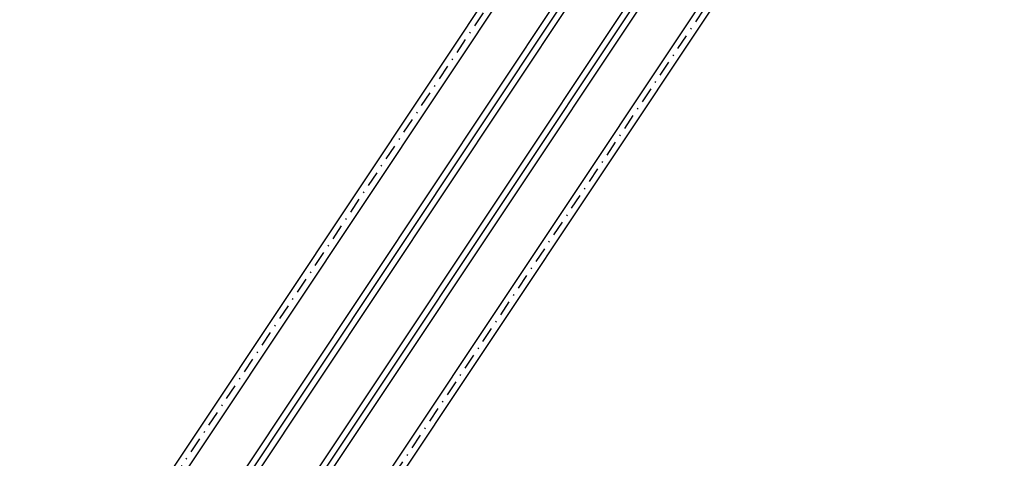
# Model space of a CAD drawing. Header units: metres. Extents: x 6603774 to 6604307, y 5739787 to 5740703.
# Tile 23 of 30: x 6604043 to 6604125, y 5739908 to 5739944. Entities that reach past the tile are written whole.
import ezdxf

# ---------------------------------------------------------------- set-up
doc = ezdxf.new("R2010")
doc.units = ezdxf.units.M
doc.linetypes.add('DASHDOT', pattern=[25.4, 12.7, -6.35, 0, -6.35])
doc.layers.add('OSIE_TORU', color=10, linetype='DASHDOT', lineweight=30)

msp = doc.modelspace()

# ---------------------------------------------------------------- linework, layer by layer
for p, q in [((6604032.9341, 5739863.9551), (6604108.2066, 5739976.9397)), ((6604033.7663, 5739863.4006), (6604109.0388, 5739976.3852))]:
    msp.add_line(p, q)
at = {"flags": 128}
for points in [[(6604039.4321, 5739882.7268), (6604114.7046, 5739995.7114)], [(6604040.2644, 5739882.1723), (6604115.5368, 5739995.1569)], [(6604050.9601, 5739881.9941), (6604103.9334, 5739961.5076)], [(6604051.7923, 5739881.4397), (6604104.7656, 5739960.9531)], [(6604044.462, 5739863.2224), (6604099.6603, 5739946.0754)], [(6604045.2942, 5739862.668), (6604100.4925, 5739945.521)]]:
    msp.add_lwpolyline(points, dxfattribs=at)
at = {"layer": 'OSIE_TORU', "ltscale": 0.1, "flags": 128}
for points in [[(6604026.6969, 5739853.6912, 0.0795573), (6604033.2726, 5739868.0704, -0.0795573), (6604039.8483, 5739882.4495), (6604128.3356, 5740015.2698)], [(6604010.8225, 5739838.5518, 0.0261859), (6604016.0558, 5739838.4937, 0.2123931), (6604034.2675, 5739847.5125, 0.0261859), (6604037.3932, 5739851.7102), (6604100.0764, 5739945.7982, 0.0795573), (6604106.652, 5739960.1774), (6604115.1984, 5739991.0416, -0.0795573), (6604121.774, 5740005.4208)]]:
    msp.add_lwpolyline(points, format="xyb", dxfattribs=at)
at = {"layer": 'OSIE_TORU', "linetype": 'ByBlock', "ltscale": 0.1, "flags": 128}
for points in [[(6603999.2946, 5739839.2845, 0.0261859), (6604004.5278, 5739839.2263, 0.2123931), (6604022.7395, 5739848.2452, 0.0261859), (6604025.8652, 5739852.4429), (6604108.6227, 5739976.6625, 0.0795573), (6604115.1984, 5739991.0416)], [(6604038.2248, 5739852.9586, 0.0795573), (6604044.8005, 5739867.3377, -0.0795573), (6604051.3762, 5739881.7169), (6604104.3495, 5739961.2303, 0.0795573), (6604110.9252, 5739975.6095)]]:
    msp.add_lwpolyline(points, format="xyb", dxfattribs=at)

doc.saveas('drawing.dxf')
